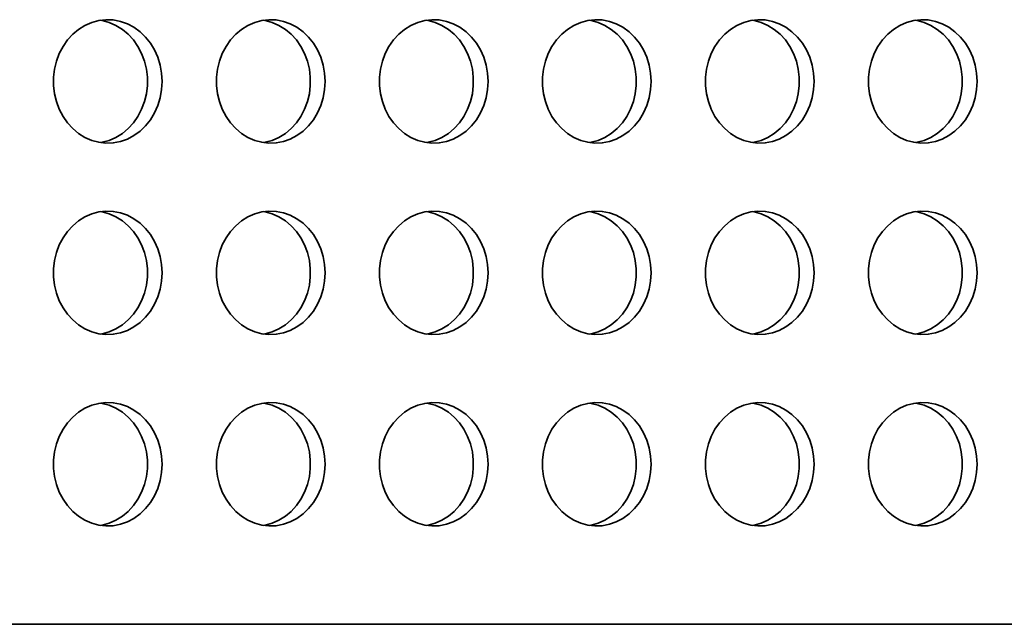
# Model space of a CAD drawing. Header units: millimetres. Extents: x -3920 to 13915, y -406 to 12209.
# Tile 49 of 88: x 7421 to 7739, y 9810 to 10006. Entities that reach past the tile are written whole.
import ezdxf

# ---------------------------------------------------------------- set-up
doc = ezdxf.new("R2010")
doc.units = ezdxf.units.MM
doc.layers.add('几何体', color=7, linetype='Continuous', lineweight=35)

msp = doc.modelspace()

# ---------------------------------------------------------------- linework, layer by layer
at = {"layer": '几何体'}
msp.add_line((9865.676, 9809.893), (7273.441, 9809.893), dxfattribs=at)
for points in [[(7466.72, 9985.738), (7466.563, 9988.404), (7466.095, 9991.022), (7465.324, 9993.546), (7464.264, 9995.931), (7462.934, 9998.133), (7461.358, 10000.115), (7459.563, 10001.84), (7457.582, 10003.277), (7455.45, 10004.402), (7453.206, 10005.194), (7450.888, 10005.638), (7448.54, 10005.727), (7446.201, 10005.46), (7443.915, 10004.84), (7441.722, 10003.88), (7439.661, 10002.596), (7437.769, 10001.011), (7436.079, 9999.154), (7434.623, 9997.057), (7433.425, 9994.759), (7432.508, 9992.299), (7431.887, 9989.722), (7431.574, 9987.074), (7431.574, 9984.403), (7431.887, 9981.755), (7432.508, 9979.178), (7433.425, 9976.718), (7434.623, 9974.419), (7436.079, 9972.323), (7437.769, 9970.465), (7439.661, 9968.881), (7441.722, 9967.597), (7443.915, 9966.636), (7446.201, 9966.017), (7448.54, 9965.75), (7450.888, 9965.839), (7453.206, 9966.283), (7455.45, 9967.075), (7457.582, 9968.199), (7459.563, 9969.637), (7461.358, 9971.362), (7462.934, 9973.343), (7464.264, 9975.546), (7465.324, 9977.931), (7466.095, 9980.455), (7466.563, 9983.073), (7466.72, 9985.738)], [(7446.749, 10005.555), (7447.297, 10005.46), (7449.584, 10004.84), (7451.777, 10003.88), (7453.838, 10002.596), (7455.73, 10001.011), (7457.419, 9999.154), (7458.876, 9997.057), (7460.073, 9994.759), (7460.991, 9992.299), (7461.612, 9989.722), (7461.925, 9987.074), (7461.925, 9984.403), (7461.612, 9981.755), (7460.991, 9979.178), (7460.073, 9976.718), (7458.876, 9974.419), (7457.419, 9972.323), (7455.73, 9970.465), (7453.838, 9968.881), (7451.777, 9967.597), (7449.584, 9966.636), (7447.297, 9966.017), (7446.749, 9965.922)], [(7519.5, 9985.738), (7519.343, 9988.404), (7518.874, 9991.022), (7518.104, 9993.546), (7517.044, 9995.931), (7515.714, 9998.133), (7514.137, 10000.115), (7512.342, 10001.84), (7510.361, 10003.277), (7508.23, 10004.402), (7505.985, 10005.194), (7503.667, 10005.638), (7501.319, 10005.727), (7498.98, 10005.46), (7496.694, 10004.84), (7494.501, 10003.88), (7492.44, 10002.596), (7490.548, 10001.011), (7488.859, 9999.154), (7487.402, 9997.057), (7486.204, 9994.759), (7485.287, 9992.299), (7484.666, 9989.722), (7484.353, 9987.074), (7484.353, 9984.403), (7484.666, 9981.755), (7485.287, 9979.178), (7486.204, 9976.718), (7487.402, 9974.419), (7488.859, 9972.323), (7490.548, 9970.465), (7492.44, 9968.881), (7494.501, 9967.597), (7496.694, 9966.636), (7498.98, 9966.017), (7501.319, 9965.75), (7503.667, 9965.839), (7505.985, 9966.283), (7508.23, 9967.075), (7510.361, 9968.199), (7512.342, 9969.637), (7514.137, 9971.362), (7515.714, 9973.343), (7517.044, 9975.546), (7518.104, 9977.931), (7518.874, 9980.455), (7519.343, 9983.073), (7519.5, 9985.738)], [(7499.528, 10005.555), (7500.077, 10005.46), (7502.363, 10004.84), (7504.556, 10003.88), (7506.617, 10002.596), (7508.509, 10001.011), (7510.198, 9999.154), (7511.655, 9997.057), (7512.852, 9994.759), (7513.77, 9992.299), (7514.391, 9989.722), (7514.704, 9987.074), (7514.704, 9984.403), (7514.391, 9981.755), (7513.77, 9979.178), (7512.852, 9976.718), (7511.655, 9974.419), (7510.198, 9972.323), (7508.509, 9970.465), (7506.617, 9968.881), (7504.556, 9967.597), (7502.363, 9966.636), (7500.077, 9966.017), (7499.528, 9965.922)], [(7572.279, 9985.738), (7572.122, 9988.404), (7571.654, 9991.022), (7570.883, 9993.546), (7569.823, 9995.931), (7568.493, 9998.133), (7566.916, 10000.115), (7565.121, 10001.84), (7563.141, 10003.277), (7561.009, 10004.402), (7558.764, 10005.194), (7556.447, 10005.638), (7554.098, 10005.727), (7551.759, 10005.46), (7549.473, 10004.84), (7547.28, 10003.88), (7545.219, 10002.596), (7543.327, 10001.011), (7541.638, 9999.154), (7540.181, 9997.057), (7538.984, 9994.759), (7538.066, 9992.299), (7537.445, 9989.722), (7537.132, 9987.074), (7537.132, 9984.403), (7537.445, 9981.755), (7538.066, 9979.178), (7538.984, 9976.718), (7540.181, 9974.419), (7541.638, 9972.323), (7543.327, 9970.465), (7545.219, 9968.881), (7547.28, 9967.597), (7549.473, 9966.636), (7551.759, 9966.017), (7554.098, 9965.75), (7556.447, 9965.839), (7558.764, 9966.283), (7561.009, 9967.075), (7563.141, 9968.199), (7565.121, 9969.637), (7566.916, 9971.362), (7568.493, 9973.343), (7569.823, 9975.546), (7570.883, 9977.931), (7571.654, 9980.455), (7572.122, 9983.073), (7572.279, 9985.738)], [(7552.308, 10005.555), (7552.856, 10005.46), (7555.142, 10004.84), (7557.335, 10003.88), (7559.396, 10002.596), (7561.288, 10001.011), (7562.977, 9999.154), (7564.434, 9997.057), (7565.632, 9994.759), (7566.549, 9992.299), (7567.17, 9989.722), (7567.483, 9987.074), (7567.483, 9984.403), (7567.17, 9981.755), (7566.549, 9979.178), (7565.632, 9976.718), (7564.434, 9974.419), (7562.977, 9972.323), (7561.288, 9970.465), (7559.396, 9968.881), (7557.335, 9967.597), (7555.142, 9966.636), (7552.856, 9966.017), (7552.308, 9965.922)], [(7625.058, 9985.738), (7624.901, 9988.404), (7624.433, 9991.022), (7623.662, 9993.546), (7622.602, 9995.931), (7621.272, 9998.133), (7619.695, 10000.115), (7617.901, 10001.84), (7615.92, 10003.277), (7613.788, 10004.402), (7611.543, 10005.194), (7609.226, 10005.638), (7606.877, 10005.727), (7604.538, 10005.46), (7602.252, 10004.84), (7600.059, 10003.88), (7597.998, 10002.596), (7596.106, 10001.011), (7594.417, 9999.154), (7592.96, 9997.057), (7591.763, 9994.759), (7590.845, 9992.299), (7590.224, 9989.722), (7589.911, 9987.074), (7589.911, 9984.403), (7590.224, 9981.755), (7590.845, 9979.178), (7591.763, 9976.718), (7592.96, 9974.419), (7594.417, 9972.323), (7596.106, 9970.465), (7597.998, 9968.881), (7600.059, 9967.597), (7602.252, 9966.636), (7604.538, 9966.017), (7606.877, 9965.75), (7609.226, 9965.839), (7611.543, 9966.283), (7613.788, 9967.075), (7615.92, 9968.199), (7617.901, 9969.637), (7619.695, 9971.362), (7621.272, 9973.343), (7622.602, 9975.546), (7623.662, 9977.931), (7624.433, 9980.455), (7624.901, 9983.073), (7625.058, 9985.738)], [(7605.087, 10005.555), (7605.635, 10005.46), (7607.921, 10004.84), (7610.114, 10003.88), (7612.175, 10002.596), (7614.067, 10001.011), (7615.756, 9999.154), (7617.213, 9997.057), (7618.411, 9994.759), (7619.328, 9992.299), (7619.949, 9989.722), (7620.262, 9987.074), (7620.262, 9984.403), (7619.949, 9981.755), (7619.328, 9979.178), (7618.411, 9976.718), (7617.213, 9974.419), (7615.756, 9972.323), (7614.067, 9970.465), (7612.175, 9968.881), (7610.114, 9967.597), (7607.921, 9966.636), (7605.635, 9966.017), (7605.087, 9965.922)], [(7677.837, 9985.738), (7677.68, 9988.404), (7677.212, 9991.022), (7676.441, 9993.546), (7675.381, 9995.931), (7674.051, 9998.133), (7672.474, 10000.115), (7670.68, 10001.84), (7668.699, 10003.277), (7666.567, 10004.402), (7664.322, 10005.194), (7662.005, 10005.638), (7659.656, 10005.727), (7657.318, 10005.46), (7655.031, 10004.84), (7652.838, 10003.88), (7650.777, 10002.596), (7648.885, 10001.011), (7647.196, 9999.154), (7645.739, 9997.057), (7644.542, 9994.759), (7643.624, 9992.299), (7643.003, 9989.722), (7642.69, 9987.074), (7642.69, 9984.403), (7643.003, 9981.755), (7643.624, 9979.178), (7644.542, 9976.718), (7645.739, 9974.419), (7647.196, 9972.323), (7648.885, 9970.465), (7650.777, 9968.881), (7652.838, 9967.597), (7655.031, 9966.636), (7657.318, 9966.017), (7659.656, 9965.75), (7662.005, 9965.839), (7664.322, 9966.283), (7666.567, 9967.075), (7668.699, 9968.199), (7670.68, 9969.637), (7672.474, 9971.362), (7674.051, 9973.343), (7675.381, 9975.546), (7676.441, 9977.931), (7677.212, 9980.455), (7677.68, 9983.073), (7677.837, 9985.738)], [(7657.866, 10005.555), (7658.414, 10005.46), (7660.7, 10004.84), (7662.893, 10003.88), (7664.954, 10002.596), (7666.846, 10001.011), (7668.536, 9999.154), (7669.992, 9997.057), (7671.19, 9994.759), (7672.107, 9992.299), (7672.728, 9989.722), (7673.041, 9987.074), (7673.041, 9984.403), (7672.728, 9981.755), (7672.107, 9979.178), (7671.19, 9976.718), (7669.992, 9974.419), (7668.536, 9972.323), (7666.846, 9970.465), (7664.954, 9968.881), (7662.893, 9967.597), (7660.7, 9966.636), (7658.414, 9966.017), (7657.866, 9965.922)], [(7730.616, 9985.738), (7730.459, 9988.404), (7729.991, 9991.022), (7729.22, 9993.546), (7728.16, 9995.931), (7726.83, 9998.133), (7725.253, 10000.115), (7723.459, 10001.84), (7721.478, 10003.277), (7719.346, 10004.402), (7717.101, 10005.194), (7714.784, 10005.638), (7712.435, 10005.727), (7710.097, 10005.46), (7707.811, 10004.84), (7705.617, 10003.88), (7703.556, 10002.596), (7701.664, 10001.011), (7699.975, 9999.154), (7698.519, 9997.057), (7697.321, 9994.759), (7696.403, 9992.299), (7695.782, 9989.722), (7695.469, 9987.074), (7695.469, 9984.403), (7695.782, 9981.755), (7696.403, 9979.178), (7697.321, 9976.718), (7698.519, 9974.419), (7699.975, 9972.323), (7701.664, 9970.465), (7703.556, 9968.881), (7705.617, 9967.597), (7707.811, 9966.636), (7710.097, 9966.017), (7712.435, 9965.75), (7714.784, 9965.839), (7717.101, 9966.283), (7719.346, 9967.075), (7721.478, 9968.199), (7723.459, 9969.637), (7725.253, 9971.362), (7726.83, 9973.343), (7728.16, 9975.546), (7729.22, 9977.931), (7729.991, 9980.455), (7730.459, 9983.073), (7730.616, 9985.738)], [(7710.645, 10005.555), (7711.193, 10005.46), (7713.479, 10004.84), (7715.672, 10003.88), (7717.733, 10002.596), (7719.625, 10001.011), (7721.315, 9999.154), (7722.771, 9997.057), (7723.969, 9994.759), (7724.886, 9992.299), (7725.507, 9989.722), (7725.821, 9987.074), (7725.821, 9984.403), (7725.507, 9981.755), (7724.886, 9979.178), (7723.969, 9976.718), (7722.771, 9974.419), (7721.315, 9972.323), (7719.625, 9970.465), (7717.733, 9968.881), (7715.672, 9967.597), (7713.479, 9966.636), (7711.193, 9966.017), (7710.645, 9965.922)], [(7466.72, 9923.738), (7466.563, 9926.404), (7466.095, 9929.022), (7465.324, 9931.546), (7464.264, 9933.931), (7462.934, 9936.133), (7461.358, 9938.115), (7459.563, 9939.84), (7457.582, 9941.277), (7455.45, 9942.402), (7453.206, 9943.194), (7450.888, 9943.638), (7448.54, 9943.727), (7446.201, 9943.46), (7443.915, 9942.84), (7441.722, 9941.88), (7439.661, 9940.596), (7437.769, 9939.011), (7436.079, 9937.154), (7434.623, 9935.057), (7433.425, 9932.759), (7432.508, 9930.299), (7431.887, 9927.722), (7431.574, 9925.074), (7431.574, 9922.403), (7431.887, 9919.755), (7432.508, 9917.178), (7433.425, 9914.718), (7434.623, 9912.419), (7436.079, 9910.323), (7437.769, 9908.465), (7439.661, 9906.881), (7441.722, 9905.597), (7443.915, 9904.636), (7446.201, 9904.017), (7448.54, 9903.75), (7450.888, 9903.839), (7453.206, 9904.283), (7455.45, 9905.075), (7457.582, 9906.199), (7459.563, 9907.637), (7461.358, 9909.362), (7462.934, 9911.343), (7464.264, 9913.546), (7465.324, 9915.931), (7466.095, 9918.455), (7466.563, 9921.073), (7466.72, 9923.738)], [(7446.749, 9943.555), (7447.297, 9943.46), (7449.584, 9942.84), (7451.777, 9941.88), (7453.838, 9940.596), (7455.73, 9939.011), (7457.419, 9937.154), (7458.876, 9935.057), (7460.073, 9932.759), (7460.991, 9930.299), (7461.612, 9927.722), (7461.925, 9925.074), (7461.925, 9922.403), (7461.612, 9919.755), (7460.991, 9917.178), (7460.073, 9914.718), (7458.876, 9912.419), (7457.419, 9910.323), (7455.73, 9908.465), (7453.838, 9906.881), (7451.777, 9905.597), (7449.584, 9904.636), (7447.297, 9904.017), (7446.749, 9903.922)], [(7519.5, 9923.738), (7519.343, 9926.404), (7518.874, 9929.022), (7518.104, 9931.546), (7517.044, 9933.931), (7515.714, 9936.133), (7514.137, 9938.115), (7512.342, 9939.84), (7510.361, 9941.277), (7508.23, 9942.402), (7505.985, 9943.194), (7503.667, 9943.638), (7501.319, 9943.727), (7498.98, 9943.46), (7496.694, 9942.84), (7494.501, 9941.88), (7492.44, 9940.596), (7490.548, 9939.011), (7488.859, 9937.154), (7487.402, 9935.057), (7486.204, 9932.759), (7485.287, 9930.299), (7484.666, 9927.722), (7484.353, 9925.074), (7484.353, 9922.403), (7484.666, 9919.755), (7485.287, 9917.178), (7486.204, 9914.718), (7487.402, 9912.419), (7488.859, 9910.323), (7490.548, 9908.465), (7492.44, 9906.881), (7494.501, 9905.597), (7496.694, 9904.636), (7498.98, 9904.017), (7501.319, 9903.75), (7503.667, 9903.839), (7505.985, 9904.283), (7508.23, 9905.075), (7510.361, 9906.199), (7512.342, 9907.637), (7514.137, 9909.362), (7515.714, 9911.343), (7517.044, 9913.546), (7518.104, 9915.931), (7518.874, 9918.455), (7519.343, 9921.073), (7519.5, 9923.738)], [(7499.528, 9943.555), (7500.077, 9943.46), (7502.363, 9942.84), (7504.556, 9941.88), (7506.617, 9940.596), (7508.509, 9939.011), (7510.198, 9937.154), (7511.655, 9935.057), (7512.852, 9932.759), (7513.77, 9930.299), (7514.391, 9927.722), (7514.704, 9925.074), (7514.704, 9922.403), (7514.391, 9919.755), (7513.77, 9917.178), (7512.852, 9914.718), (7511.655, 9912.419), (7510.198, 9910.323), (7508.509, 9908.465), (7506.617, 9906.881), (7504.556, 9905.597), (7502.363, 9904.636), (7500.077, 9904.017), (7499.528, 9903.922)], [(7572.279, 9923.738), (7572.122, 9926.404), (7571.654, 9929.022), (7570.883, 9931.546), (7569.823, 9933.931), (7568.493, 9936.133), (7566.916, 9938.115), (7565.121, 9939.84), (7563.141, 9941.277), (7561.009, 9942.402), (7558.764, 9943.194), (7556.447, 9943.638), (7554.098, 9943.727), (7551.759, 9943.46), (7549.473, 9942.84), (7547.28, 9941.88), (7545.219, 9940.596), (7543.327, 9939.011), (7541.638, 9937.154), (7540.181, 9935.057), (7538.984, 9932.759), (7538.066, 9930.299), (7537.445, 9927.722), (7537.132, 9925.074), (7537.132, 9922.403), (7537.445, 9919.755), (7538.066, 9917.178), (7538.984, 9914.718), (7540.181, 9912.419), (7541.638, 9910.323), (7543.327, 9908.465), (7545.219, 9906.881), (7547.28, 9905.597), (7549.473, 9904.636), (7551.759, 9904.017), (7554.098, 9903.75), (7556.447, 9903.839), (7558.764, 9904.283), (7561.009, 9905.075), (7563.141, 9906.199), (7565.121, 9907.637), (7566.916, 9909.362), (7568.493, 9911.343), (7569.823, 9913.546), (7570.883, 9915.931), (7571.654, 9918.455), (7572.122, 9921.073), (7572.279, 9923.738)], [(7552.308, 9943.555), (7552.856, 9943.46), (7555.142, 9942.84), (7557.335, 9941.88), (7559.396, 9940.596), (7561.288, 9939.011), (7562.977, 9937.154), (7564.434, 9935.057), (7565.632, 9932.759), (7566.549, 9930.299), (7567.17, 9927.722), (7567.483, 9925.074), (7567.483, 9922.403), (7567.17, 9919.755), (7566.549, 9917.178), (7565.632, 9914.718), (7564.434, 9912.419), (7562.977, 9910.323), (7561.288, 9908.465), (7559.396, 9906.881), (7557.335, 9905.597), (7555.142, 9904.636), (7552.856, 9904.017), (7552.308, 9903.922)], [(7625.058, 9923.738), (7624.901, 9926.404), (7624.433, 9929.022), (7623.662, 9931.546), (7622.602, 9933.931), (7621.272, 9936.133), (7619.695, 9938.115), (7617.901, 9939.84), (7615.92, 9941.277), (7613.788, 9942.402), (7611.543, 9943.194), (7609.226, 9943.638), (7606.877, 9943.727), (7604.538, 9943.46), (7602.252, 9942.84), (7600.059, 9941.88), (7597.998, 9940.596), (7596.106, 9939.011), (7594.417, 9937.154), (7592.96, 9935.057), (7591.763, 9932.759), (7590.845, 9930.299), (7590.224, 9927.722), (7589.911, 9925.074), (7589.911, 9922.403), (7590.224, 9919.755), (7590.845, 9917.178), (7591.763, 9914.718), (7592.96, 9912.419), (7594.417, 9910.323), (7596.106, 9908.465), (7597.998, 9906.881), (7600.059, 9905.597), (7602.252, 9904.636), (7604.538, 9904.017), (7606.877, 9903.75), (7609.226, 9903.839), (7611.543, 9904.283), (7613.788, 9905.075), (7615.92, 9906.199), (7617.901, 9907.637), (7619.695, 9909.362), (7621.272, 9911.343), (7622.602, 9913.546), (7623.662, 9915.931), (7624.433, 9918.455), (7624.901, 9921.073), (7625.058, 9923.738)], [(7605.087, 9943.555), (7605.635, 9943.46), (7607.921, 9942.84), (7610.114, 9941.88), (7612.175, 9940.596), (7614.067, 9939.011), (7615.756, 9937.154), (7617.213, 9935.057), (7618.411, 9932.759), (7619.328, 9930.299), (7619.949, 9927.722), (7620.262, 9925.074), (7620.262, 9922.403), (7619.949, 9919.755), (7619.328, 9917.178), (7618.411, 9914.718), (7617.213, 9912.419), (7615.756, 9910.323), (7614.067, 9908.465), (7612.175, 9906.881), (7610.114, 9905.597), (7607.921, 9904.636), (7605.635, 9904.017), (7605.087, 9903.922)], [(7677.837, 9923.738), (7677.68, 9926.404), (7677.212, 9929.022), (7676.441, 9931.546), (7675.381, 9933.931), (7674.051, 9936.133), (7672.474, 9938.115), (7670.68, 9939.84), (7668.699, 9941.277), (7666.567, 9942.402), (7664.322, 9943.194), (7662.005, 9943.638), (7659.656, 9943.727), (7657.318, 9943.46), (7655.031, 9942.84), (7652.838, 9941.88), (7650.777, 9940.596), (7648.885, 9939.011), (7647.196, 9937.154), (7645.739, 9935.057), (7644.542, 9932.759), (7643.624, 9930.299), (7643.003, 9927.722), (7642.69, 9925.074), (7642.69, 9922.403), (7643.003, 9919.755), (7643.624, 9917.178), (7644.542, 9914.718), (7645.739, 9912.419), (7647.196, 9910.323), (7648.885, 9908.465), (7650.777, 9906.881), (7652.838, 9905.597), (7655.031, 9904.636), (7657.318, 9904.017), (7659.656, 9903.75), (7662.005, 9903.839), (7664.322, 9904.283), (7666.567, 9905.075), (7668.699, 9906.199), (7670.68, 9907.637), (7672.474, 9909.362), (7674.051, 9911.343), (7675.381, 9913.546), (7676.441, 9915.931), (7677.212, 9918.455), (7677.68, 9921.073), (7677.837, 9923.738)], [(7657.866, 9943.555), (7658.414, 9943.46), (7660.7, 9942.84), (7662.893, 9941.88), (7664.954, 9940.596), (7666.846, 9939.011), (7668.536, 9937.154), (7669.992, 9935.057), (7671.19, 9932.759), (7672.107, 9930.299), (7672.728, 9927.722), (7673.041, 9925.074), (7673.041, 9922.403), (7672.728, 9919.755), (7672.107, 9917.178), (7671.19, 9914.718), (7669.992, 9912.419), (7668.536, 9910.323), (7666.846, 9908.465), (7664.954, 9906.881), (7662.893, 9905.597), (7660.7, 9904.636), (7658.414, 9904.017), (7657.866, 9903.922)], [(7730.616, 9923.738), (7730.459, 9926.404), (7729.991, 9929.022), (7729.22, 9931.546), (7728.16, 9933.931), (7726.83, 9936.133), (7725.253, 9938.115), (7723.459, 9939.84), (7721.478, 9941.277), (7719.346, 9942.402), (7717.101, 9943.194), (7714.784, 9943.638), (7712.435, 9943.727), (7710.097, 9943.46), (7707.811, 9942.84), (7705.617, 9941.88), (7703.556, 9940.596), (7701.664, 9939.011), (7699.975, 9937.154), (7698.519, 9935.057), (7697.321, 9932.759), (7696.403, 9930.299), (7695.782, 9927.722), (7695.469, 9925.074), (7695.469, 9922.403), (7695.782, 9919.755), (7696.403, 9917.178), (7697.321, 9914.718), (7698.519, 9912.419), (7699.975, 9910.323), (7701.664, 9908.465), (7703.556, 9906.881), (7705.617, 9905.597), (7707.811, 9904.636), (7710.097, 9904.017), (7712.435, 9903.75), (7714.784, 9903.839), (7717.101, 9904.283), (7719.346, 9905.075), (7721.478, 9906.199), (7723.459, 9907.637), (7725.253, 9909.362), (7726.83, 9911.343), (7728.16, 9913.546), (7729.22, 9915.931), (7729.991, 9918.455), (7730.459, 9921.073), (7730.616, 9923.738)], [(7710.645, 9943.555), (7711.193, 9943.46), (7713.479, 9942.84), (7715.672, 9941.88), (7717.733, 9940.596), (7719.625, 9939.011), (7721.315, 9937.154), (7722.771, 9935.057), (7723.969, 9932.759), (7724.886, 9930.299), (7725.507, 9927.722), (7725.821, 9925.074), (7725.821, 9922.403), (7725.507, 9919.755), (7724.886, 9917.178), (7723.969, 9914.718), (7722.771, 9912.419), (7721.315, 9910.323), (7719.625, 9908.465), (7717.733, 9906.881), (7715.672, 9905.597), (7713.479, 9904.636), (7711.193, 9904.017), (7710.645, 9903.922)], [(7466.72, 9861.738), (7466.563, 9864.404), (7466.095, 9867.022), (7465.324, 9869.546), (7464.264, 9871.931), (7462.934, 9874.133), (7461.358, 9876.115), (7459.563, 9877.84), (7457.582, 9879.277), (7455.45, 9880.402), (7453.206, 9881.194), (7450.888, 9881.638), (7448.54, 9881.727), (7446.201, 9881.46), (7443.915, 9880.84), (7441.722, 9879.88), (7439.661, 9878.596), (7437.769, 9877.011), (7436.079, 9875.154), (7434.623, 9873.057), (7433.425, 9870.759), (7432.508, 9868.299), (7431.887, 9865.722), (7431.574, 9863.074), (7431.574, 9860.403), (7431.887, 9857.755), (7432.508, 9855.178), (7433.425, 9852.718), (7434.623, 9850.419), (7436.079, 9848.323), (7437.769, 9846.465), (7439.661, 9844.881), (7441.722, 9843.597), (7443.915, 9842.636), (7446.201, 9842.017), (7448.54, 9841.75), (7450.888, 9841.839), (7453.206, 9842.283), (7455.45, 9843.075), (7457.582, 9844.199), (7459.563, 9845.637), (7461.358, 9847.362), (7462.934, 9849.343), (7464.264, 9851.546), (7465.324, 9853.931), (7466.095, 9856.455), (7466.563, 9859.073), (7466.72, 9861.738)], [(7446.749, 9881.555), (7447.297, 9881.46), (7449.584, 9880.84), (7451.777, 9879.88), (7453.838, 9878.596), (7455.73, 9877.011), (7457.419, 9875.154), (7458.876, 9873.057), (7460.073, 9870.759), (7460.991, 9868.299), (7461.612, 9865.722), (7461.925, 9863.074), (7461.925, 9860.403), (7461.612, 9857.755), (7460.991, 9855.178), (7460.073, 9852.718), (7458.876, 9850.419), (7457.419, 9848.323), (7455.73, 9846.465), (7453.838, 9844.881), (7451.777, 9843.597), (7449.584, 9842.636), (7447.297, 9842.017), (7446.749, 9841.922)], [(7519.5, 9861.738), (7519.343, 9864.404), (7518.874, 9867.022), (7518.104, 9869.546), (7517.044, 9871.931), (7515.714, 9874.133), (7514.137, 9876.115), (7512.342, 9877.84), (7510.361, 9879.277), (7508.23, 9880.402), (7505.985, 9881.194), (7503.667, 9881.638), (7501.319, 9881.727), (7498.98, 9881.46), (7496.694, 9880.84), (7494.501, 9879.88), (7492.44, 9878.596), (7490.548, 9877.011), (7488.859, 9875.154), (7487.402, 9873.057), (7486.204, 9870.759), (7485.287, 9868.299), (7484.666, 9865.722), (7484.353, 9863.074), (7484.353, 9860.403), (7484.666, 9857.755), (7485.287, 9855.178), (7486.204, 9852.718), (7487.402, 9850.419), (7488.859, 9848.323), (7490.548, 9846.465), (7492.44, 9844.881), (7494.501, 9843.597), (7496.694, 9842.636), (7498.98, 9842.017), (7501.319, 9841.75), (7503.667, 9841.839), (7505.985, 9842.283), (7508.23, 9843.075), (7510.361, 9844.199), (7512.342, 9845.637), (7514.137, 9847.362), (7515.714, 9849.343), (7517.044, 9851.546), (7518.104, 9853.931), (7518.874, 9856.455), (7519.343, 9859.073), (7519.5, 9861.738)], [(7499.528, 9881.555), (7500.077, 9881.46), (7502.363, 9880.84), (7504.556, 9879.88), (7506.617, 9878.596), (7508.509, 9877.011), (7510.198, 9875.154), (7511.655, 9873.057), (7512.852, 9870.759), (7513.77, 9868.299), (7514.391, 9865.722), (7514.704, 9863.074), (7514.704, 9860.403), (7514.391, 9857.755), (7513.77, 9855.178), (7512.852, 9852.718), (7511.655, 9850.419), (7510.198, 9848.323), (7508.509, 9846.465), (7506.617, 9844.881), (7504.556, 9843.597), (7502.363, 9842.636), (7500.077, 9842.017), (7499.528, 9841.922)], [(7572.279, 9861.738), (7572.122, 9864.404), (7571.654, 9867.022), (7570.883, 9869.546), (7569.823, 9871.931), (7568.493, 9874.133), (7566.916, 9876.115), (7565.121, 9877.84), (7563.141, 9879.277), (7561.009, 9880.402), (7558.764, 9881.194), (7556.447, 9881.638), (7554.098, 9881.727), (7551.759, 9881.46), (7549.473, 9880.84), (7547.28, 9879.88), (7545.219, 9878.596), (7543.327, 9877.011), (7541.638, 9875.154), (7540.181, 9873.057), (7538.984, 9870.759), (7538.066, 9868.299), (7537.445, 9865.722), (7537.132, 9863.074), (7537.132, 9860.403), (7537.445, 9857.755), (7538.066, 9855.178), (7538.984, 9852.718), (7540.181, 9850.419), (7541.638, 9848.323), (7543.327, 9846.465), (7545.219, 9844.881), (7547.28, 9843.597), (7549.473, 9842.636), (7551.759, 9842.017), (7554.098, 9841.75), (7556.447, 9841.839), (7558.764, 9842.283), (7561.009, 9843.075), (7563.141, 9844.199), (7565.121, 9845.637), (7566.916, 9847.362), (7568.493, 9849.343), (7569.823, 9851.546), (7570.883, 9853.931), (7571.654, 9856.455), (7572.122, 9859.073), (7572.279, 9861.738)], [(7552.308, 9881.555), (7552.856, 9881.46), (7555.142, 9880.84), (7557.335, 9879.88), (7559.396, 9878.596), (7561.288, 9877.011), (7562.977, 9875.154), (7564.434, 9873.057), (7565.632, 9870.759), (7566.549, 9868.299), (7567.17, 9865.722), (7567.483, 9863.074), (7567.483, 9860.403), (7567.17, 9857.755), (7566.549, 9855.178), (7565.632, 9852.718), (7564.434, 9850.419), (7562.977, 9848.323), (7561.288, 9846.465), (7559.396, 9844.881), (7557.335, 9843.597), (7555.142, 9842.636), (7552.856, 9842.017), (7552.308, 9841.922)], [(7625.058, 9861.738), (7624.901, 9864.404), (7624.433, 9867.022), (7623.662, 9869.546), (7622.602, 9871.931), (7621.272, 9874.133), (7619.695, 9876.115), (7617.901, 9877.84), (7615.92, 9879.277), (7613.788, 9880.402), (7611.543, 9881.194), (7609.226, 9881.638), (7606.877, 9881.727), (7604.538, 9881.46), (7602.252, 9880.84), (7600.059, 9879.88), (7597.998, 9878.596), (7596.106, 9877.011), (7594.417, 9875.154), (7592.96, 9873.057), (7591.763, 9870.759), (7590.845, 9868.299), (7590.224, 9865.722), (7589.911, 9863.074), (7589.911, 9860.403), (7590.224, 9857.755), (7590.845, 9855.178), (7591.763, 9852.718), (7592.96, 9850.419), (7594.417, 9848.323), (7596.106, 9846.465), (7597.998, 9844.881), (7600.059, 9843.597), (7602.252, 9842.636), (7604.538, 9842.017), (7606.877, 9841.75), (7609.226, 9841.839), (7611.543, 9842.283), (7613.788, 9843.075), (7615.92, 9844.199), (7617.901, 9845.637), (7619.695, 9847.362), (7621.272, 9849.343), (7622.602, 9851.546), (7623.662, 9853.931), (7624.433, 9856.455), (7624.901, 9859.073), (7625.058, 9861.738)], [(7605.087, 9881.555), (7605.635, 9881.46), (7607.921, 9880.84), (7610.114, 9879.88), (7612.175, 9878.596), (7614.067, 9877.011), (7615.756, 9875.154), (7617.213, 9873.057), (7618.411, 9870.759), (7619.328, 9868.299), (7619.949, 9865.722), (7620.262, 9863.074), (7620.262, 9860.403), (7619.949, 9857.755), (7619.328, 9855.178), (7618.411, 9852.718), (7617.213, 9850.419), (7615.756, 9848.323), (7614.067, 9846.465), (7612.175, 9844.881), (7610.114, 9843.597), (7607.921, 9842.636), (7605.635, 9842.017), (7605.087, 9841.922)], [(7677.837, 9861.738), (7677.68, 9864.404), (7677.212, 9867.022), (7676.441, 9869.546), (7675.381, 9871.931), (7674.051, 9874.133), (7672.474, 9876.115), (7670.68, 9877.84), (7668.699, 9879.277), (7666.567, 9880.402), (7664.322, 9881.194), (7662.005, 9881.638), (7659.656, 9881.727), (7657.318, 9881.46), (7655.031, 9880.84), (7652.838, 9879.88), (7650.777, 9878.596), (7648.885, 9877.011), (7647.196, 9875.154), (7645.739, 9873.057), (7644.542, 9870.759), (7643.624, 9868.299), (7643.003, 9865.722), (7642.69, 9863.074), (7642.69, 9860.403), (7643.003, 9857.755), (7643.624, 9855.178), (7644.542, 9852.718), (7645.739, 9850.419), (7647.196, 9848.323), (7648.885, 9846.465), (7650.777, 9844.881), (7652.838, 9843.597), (7655.031, 9842.636), (7657.318, 9842.017), (7659.656, 9841.75), (7662.005, 9841.839), (7664.322, 9842.283), (7666.567, 9843.075), (7668.699, 9844.199), (7670.68, 9845.637), (7672.474, 9847.362), (7674.051, 9849.343), (7675.381, 9851.546), (7676.441, 9853.931), (7677.212, 9856.455), (7677.68, 9859.073), (7677.837, 9861.738)], [(7657.866, 9881.555), (7658.414, 9881.46), (7660.7, 9880.84), (7662.893, 9879.88), (7664.954, 9878.596), (7666.846, 9877.011), (7668.536, 9875.154), (7669.992, 9873.057), (7671.19, 9870.759), (7672.107, 9868.299), (7672.728, 9865.722), (7673.041, 9863.074), (7673.041, 9860.403), (7672.728, 9857.755), (7672.107, 9855.178), (7671.19, 9852.718), (7669.992, 9850.419), (7668.536, 9848.323), (7666.846, 9846.465), (7664.954, 9844.881), (7662.893, 9843.597), (7660.7, 9842.636), (7658.414, 9842.017), (7657.866, 9841.922)], [(7730.616, 9861.738), (7730.459, 9864.404), (7729.991, 9867.022), (7729.22, 9869.546), (7728.16, 9871.931), (7726.83, 9874.133), (7725.253, 9876.115), (7723.459, 9877.84), (7721.478, 9879.277), (7719.346, 9880.402), (7717.101, 9881.194), (7714.784, 9881.638), (7712.435, 9881.727), (7710.097, 9881.46), (7707.811, 9880.84), (7705.617, 9879.88), (7703.556, 9878.596), (7701.664, 9877.011), (7699.975, 9875.154), (7698.519, 9873.057), (7697.321, 9870.759), (7696.403, 9868.299), (7695.782, 9865.722), (7695.469, 9863.074), (7695.469, 9860.403), (7695.782, 9857.755), (7696.403, 9855.178), (7697.321, 9852.718), (7698.519, 9850.419), (7699.975, 9848.323), (7701.664, 9846.465), (7703.556, 9844.881), (7705.617, 9843.597), (7707.811, 9842.636), (7710.097, 9842.017), (7712.435, 9841.75), (7714.784, 9841.839), (7717.101, 9842.283), (7719.346, 9843.075), (7721.478, 9844.199), (7723.459, 9845.637), (7725.253, 9847.362), (7726.83, 9849.343), (7728.16, 9851.546), (7729.22, 9853.931), (7729.991, 9856.455), (7730.459, 9859.073), (7730.616, 9861.738)], [(7710.645, 9881.555), (7711.193, 9881.46), (7713.479, 9880.84), (7715.672, 9879.88), (7717.733, 9878.596), (7719.625, 9877.011), (7721.315, 9875.154), (7722.771, 9873.057), (7723.969, 9870.759), (7724.886, 9868.299), (7725.507, 9865.722), (7725.821, 9863.074), (7725.821, 9860.403), (7725.507, 9857.755), (7724.886, 9855.178), (7723.969, 9852.718), (7722.771, 9850.419), (7721.315, 9848.323), (7719.625, 9846.465), (7717.733, 9844.881), (7715.672, 9843.597), (7713.479, 9842.636), (7711.193, 9842.017), (7710.645, 9841.922)]]:
    msp.add_lwpolyline(points, dxfattribs=at)

doc.saveas('drawing.dxf')
